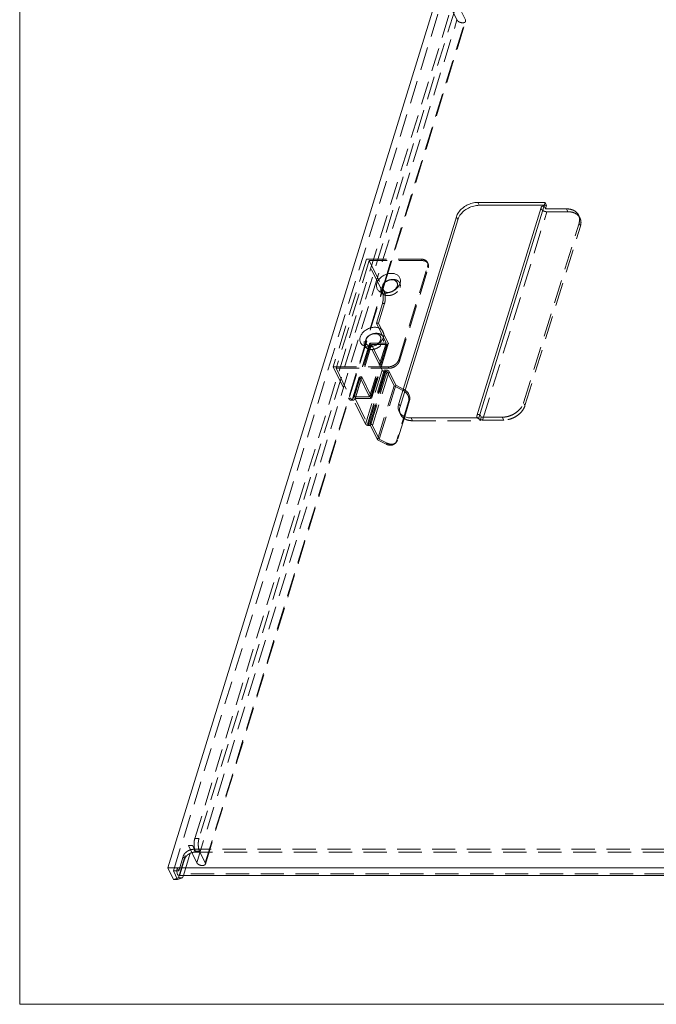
# Model space of a CAD drawing. Header units: millimetres. Extents: x 4065 to 8083, y -652 to 5416.
# Tile 76 of 256: x 6517 to 6656, y 1536 to 1751. Entities that reach past the tile are written whole.
import ezdxf

# ---------------------------------------------------------------- set-up
doc = ezdxf.new("R2010")
doc.units = ezdxf.units.MM
doc.header["$LTSCALE"] = 0.8
doc.linetypes.add('HIDDEN', pattern=[9.525, 6.35, -3.175])
doc.layers.get('0').update_dxf_attribs({"linetype": 'CONTINUOUS', "lineweight": 0})
doc.layers.add('2', color=3, linetype='CONTINUOUS', lineweight=0)
doc.layers.add('3', color=5, linetype='HIDDEN', lineweight=0)

msp = doc.modelspace()

# ---------------------------------------------------------------- linework, layer by layer
for p, q in [((6624.517, 1809.388), (6549.307, 1566.009)), ((6630.815, 1710.089), (6616.775, 1664.656)), ((6616.97, 1711.198), (6617.275, 1710.577)), ((6631.707, 1711.198), (6616.97, 1711.198)), ((6617.183, 1664.199), (6631.707, 1711.198)), ((6631.465, 1710.577), (6617.275, 1710.577)), ((6612.318, 1708.065), (6599.73, 1667.332)), ((6612.318, 1708.065), (6612.623, 1707.443)), ((6612.623, 1707.443), (6600.035, 1666.71)), ((6596.153, 1692.71), (6596.506, 1691.989)), ((6596.224, 1692.565), (6596.525, 1693.54)), ((6596.301, 1692.408), (6596.7, 1693.7)), ((6599.73, 1667.332), (6600.035, 1666.71)), ((6602.108, 1667.984), (6601.035, 1664.512)), ((6602.446, 1664.199), (6617.183, 1664.199)), ((6549.307, 1566.009), (6550.527, 1563.522)), ((6549.307, 1566.009), (6698.058, 1566.009)), ((6550.533, 1565.387), (6551.448, 1563.522)), ((6550.533, 1565.387), (6551.305, 1565.387)), ((6551.448, 1563.522), (6552.542, 1563.846)), ((6696.291, 1564.387), (6551.684, 1564.387)), ((6552.542, 1563.846), (6552.71, 1564.387)), ((6550.527, 1563.522), (6551.448, 1563.522))]:
    msp.add_line(p, q)
for centre, radius, start, end in [((6602.14, 1665.907), 2.23, 184.23096, 195.45553), ((6553.616, 1565.382), 2.322, 179.88261, 185.43508)]:
    msp.add_arc(centre, radius, start, end)
for points, start_tangent, end_tangent in [([(6612.318, 1708.065), (6612.797, 1709.033), (6613.591, 1709.907), (6614.62, 1710.6), (6615.784, 1711.045), (6616.97, 1711.198)], (0.2952474, 0.9554208), (1, 0)), ([(6617.275, 1710.577), (6616.089, 1710.423), (6614.925, 1709.978), (6613.896, 1709.285), (6613.102, 1708.412)], (-1, 0), (-0.5680249, -0.8230114)), ([(6631.465, 1710.415), (6631.096, 1710.354), (6630.86, 1710.181), (6630.818, 1710.088)], (-1, 0), (-0.2833411, -0.9590192)), ([(6612.774, 1707.838), (6612.623, 1707.443)], (-0.4167595, -0.9090168), (-0.2952474, -0.9554208)), ([(6613.102, 1708.412), (6612.774, 1707.838)], (-0.5680249, -0.8230114), (-0.4167595, -0.9090168)), ([(6594.945, 1693.574), (6595.275, 1694.239), (6595.831, 1694.849), (6596.547, 1695.326), (6597.341, 1695.626), (6598.143, 1695.728), (6598.883, 1695.625), (6599.496, 1695.323), (6599.918, 1694.84), (6600.093, 1694.229), (6600.011, 1693.574)], (0.2952474, 0.9554208), (-0.2952474, -0.9554208)), ([(6599.124, 1692.298), (6598.408, 1691.821), (6597.614, 1691.521), (6596.812, 1691.419), (6596.072, 1691.522), (6595.459, 1691.824), (6595.037, 1692.307), (6594.862, 1692.918), (6594.945, 1693.574)], (-0.7609808, -0.6487745), (0.2952474, 0.9554208)), ([(6596.123, 1692.482), (6596.171, 1692.952)], (-0.1204473, 0.9927197), (0.2952474, 0.9554208)), ([(6596.171, 1692.952), (6596.116, 1692.624), (6596.123, 1692.482)], (-0.2952474, -0.9554208), (0.1194887, -0.9928356)), ([(6596.417, 1693.427), (6596.319, 1693.28), (6596.171, 1692.952)], (-0.5964947, -0.802617), (-0.2952474, -0.9554208)), ([(6596.171, 1692.952), (6596.417, 1693.427)], (0.2952474, 0.9554208), (0.595945, 0.8030252)), ([(6599.442, 1693.422), (6599.407, 1693.589), (6599.27, 1693.861), (6599.047, 1694.08), (6598.75, 1694.234), (6598.397, 1694.313), (6598.009, 1694.313), (6597.607, 1694.234), (6597.216, 1694.08), (6596.857, 1693.861), (6596.552, 1693.589), (6596.417, 1693.427)], (-0.1194887, 0.9928356), (-0.5964947, -0.802617)), ([(6596.417, 1693.427), (6596.455, 1693.476), (6596.943, 1693.921), (6597.557, 1694.219), (6598.206, 1694.323), (6598.791, 1694.218), (6599.222, 1693.921), (6599.434, 1693.476), (6599.442, 1693.422)], (0.595945, 0.8030252), (0.1204473, -0.9927197)), ([(6599.586, 1692.779), (6599.124, 1692.298)], (-0.6124009, -0.7905474), (-0.7609808, -0.6487745)), ([(6599.148, 1692.477), (6599.246, 1692.624), (6599.395, 1692.952)], (0.5964947, 0.802617), (0.2952474, 0.9554208)), ([(6599.395, 1692.952), (6599.148, 1692.477)], (-0.2952474, -0.9554208), (-0.595945, -0.8030252)), ([(6599.395, 1692.952), (6599.449, 1693.28), (6599.442, 1693.422)], (0.2952474, 0.9554208), (-0.1194887, 0.9928356)), ([(6599.442, 1693.422), (6599.395, 1692.952)], (0.1204473, -0.9927197), (-0.2952474, -0.9554208)), ([(6600.011, 1693.574), (6599.681, 1692.908), (6599.586, 1692.779)], (-0.2952474, -0.9554208), (-0.6124009, -0.7905474)), ([(6596.123, 1692.482), (6596.159, 1692.315), (6596.295, 1692.043), (6596.518, 1691.824), (6596.815, 1691.67), (6597.168, 1691.591), (6597.556, 1691.591), (6597.958, 1691.67), (6598.35, 1691.824), (6598.708, 1692.043), (6599.013, 1692.315), (6599.148, 1692.477)], (0.1194887, -0.9928356), (0.5964947, 0.802617)), ([(6599.148, 1692.477), (6599.11, 1692.427), (6598.623, 1691.983), (6598.008, 1691.685), (6597.359, 1691.581), (6596.775, 1691.685), (6596.343, 1691.983), (6596.131, 1692.428), (6596.123, 1692.482)], (-0.595945, -0.8030252), (-0.1204473, 0.9927197)), ([(6596.576, 1691.829), (6596.506, 1691.989)], (-0.3593453, 0.9332047), (-0.4405427, 0.8977317)), ([(6591.314, 1681.824), (6591.644, 1682.489), (6592.2, 1683.099), (6592.916, 1683.576), (6593.71, 1683.876), (6594.512, 1683.978), (6595.252, 1683.875), (6595.865, 1683.573), (6596.287, 1683.09), (6596.462, 1682.479), (6596.38, 1681.824)], (0.2952474, 0.9554208), (-0.2952474, -0.9554208)), ([(6595.811, 1681.672), (6595.776, 1681.839), (6595.639, 1682.111), (6595.416, 1682.33), (6595.119, 1682.484), (6594.766, 1682.563), (6594.378, 1682.563), (6593.976, 1682.484), (6593.585, 1682.33), (6593.226, 1682.111), (6592.921, 1681.839), (6592.786, 1681.677)], (-0.1194887, 0.9928356), (-0.5964947, -0.802617)), ([(6592.786, 1681.677), (6592.824, 1681.726), (6593.312, 1682.171), (6593.926, 1682.469), (6594.575, 1682.573), (6595.16, 1682.469), (6595.591, 1682.171), (6595.803, 1681.726), (6595.811, 1681.672)], (0.595945, 0.8030252), (0.1204473, -0.9927197)), ([(6595.493, 1680.548), (6594.777, 1680.071), (6593.983, 1679.772), (6593.181, 1679.67), (6592.441, 1679.772), (6591.828, 1680.074), (6591.406, 1680.557), (6591.231, 1681.168), (6591.314, 1681.824)], (-0.7609808, -0.6487745), (0.2952474, 0.9554208)), ([(6592.492, 1680.732), (6592.54, 1681.202)], (-0.1204473, 0.9927197), (0.2952474, 0.9554208)), ([(6592.54, 1681.202), (6592.485, 1680.874), (6592.492, 1680.732)], (-0.2952474, -0.9554208), (0.1194887, -0.9928356)), ([(6592.492, 1680.732), (6592.528, 1680.565), (6592.664, 1680.293), (6592.887, 1680.074), (6593.184, 1679.92), (6593.537, 1679.841), (6593.925, 1679.841), (6594.327, 1679.92), (6594.719, 1680.074), (6595.077, 1680.293), (6595.382, 1680.565), (6595.517, 1680.727)], (0.1194887, -0.9928356), (0.5964947, 0.802617)), ([(6595.517, 1680.727), (6595.479, 1680.678), (6594.992, 1680.233), (6594.377, 1679.935), (6593.728, 1679.831), (6593.144, 1679.935), (6592.712, 1680.233), (6592.5, 1680.678), (6592.492, 1680.732)], (-0.595945, -0.8030252), (-0.1204473, 0.9927197)), ([(6592.786, 1681.677), (6592.688, 1681.53), (6592.54, 1681.202)], (-0.5964947, -0.802617), (-0.2952474, -0.9554208)), ([(6592.54, 1681.202), (6592.786, 1681.677)], (0.2952474, 0.9554208), (0.595945, 0.8030252)), ([(6595.955, 1681.029), (6595.493, 1680.548)], (-0.6124009, -0.7905474), (-0.7609808, -0.6487745)), ([(6595.517, 1680.727), (6595.615, 1680.874), (6595.764, 1681.202)], (0.5964947, 0.802617), (0.2952474, 0.9554208)), ([(6595.764, 1681.202), (6595.517, 1680.727)], (-0.2952474, -0.9554208), (-0.595945, -0.8030252)), ([(6595.764, 1681.202), (6595.818, 1681.53), (6595.811, 1681.672)], (0.2952474, 0.9554208), (-0.1194887, 0.9928356)), ([(6595.811, 1681.672), (6595.764, 1681.202)], (0.1204473, -0.9927197), (-0.2952474, -0.9554208)), ([(6596.38, 1681.824), (6596.05, 1681.158), (6595.955, 1681.029)], (-0.2952474, -0.9554208), (-0.6124009, -0.7905474)), ([(6602.108, 1667.984), (6602.172, 1668.355), (6602.146, 1668.751), (6602.031, 1669.152), (6601.833, 1669.54), (6601.562, 1669.893), (6601.232, 1670.195), (6601.136, 1670.264)], (0.2952474, 0.9554208), (-0.8233572, 0.5675236)), ([(6599.616, 1666.761), (6599.73, 1667.332)], (0.0910351, 0.9958477), (0.2952474, 0.9554208)), ([(6599.611, 1666.364), (6599.616, 1666.761)], (-0.0741513, 0.997247), (0.0910351, 0.9958477)), ([(6599.824, 1665.569), (6599.611, 1666.364)], (-0.4397663, 0.8981122), (-0.0741513, 0.997247)), ([(6600.466, 1664.797), (6599.865, 1665.49), (6599.824, 1665.569)], (-0.793619, 0.608415), (-0.4397663, 0.8981122)), ([(6600.035, 1666.71), (6599.916, 1665.742)], (-0.2952474, -0.9554208), (0.0741513, -0.997247)), ([(6602.446, 1664.199), (6601.355, 1664.352), (6600.466, 1664.797)], (-1, 0), (-0.793619, 0.608415)), ([(6616.778, 1664.655), (6616.82, 1664.748), (6617.056, 1664.921), (6617.425, 1664.982)], (0.2833411, 0.9590192), (1, 0)), ([(6616.765, 1664.499), (6616.778, 1664.655)], (-0.1212114, 0.9926267), (0.2833411, 0.9590192)), ([(6616.9, 1664.222), (6616.765, 1664.499)], (-0.6421471, 0.7665815), (-0.1212114, 0.9926267)), ([(6551.379, 1566.009), (6551.305, 1565.608), (6551.295, 1565.387)], (-0.2952474, -0.9554208), (-0.0013767, -0.9999991)), ([(6551.305, 1565.163), (6551.381, 1564.762), (6551.516, 1564.485), (6551.684, 1564.387)], (0.0953732, -0.9954416), (0.9999925, -0.0038811))]:
    msp.add_spline(points, degree=3, dxfattribs=dict(start_tangent=start_tangent, end_tangent=end_tangent))
at = {"layer": '2'}
msp.add_lwpolyline([(6516.968, 1864.747), (6798.47, 1864.747), (6798.47, 1536.27), (6516.968, 1536.27)], close=True, dxfattribs=at)
at = {"layer": '3'}
for p, q in [((6550.533, 1565.387), (6625.743, 1808.767)), ((6555.205, 1572.462), (6611.05, 1753.176)), ((6611.971, 1753.176), (6556.126, 1572.462)), ((6612.443, 1751.013), (6611.528, 1752.878)), ((6614.285, 1751.013), (6613.065, 1753.499)), ((6555.63, 1567.166), (6612.443, 1751.013)), ((6596.525, 1693.54), (6614.285, 1751.013)), ((6596.7, 1693.7), (6614.32, 1750.718)), ((6632.012, 1710.577), (6631.465, 1710.577)), ((6631.77, 1709.793), (6631.465, 1710.415)), ((6631.707, 1711.198), (6632.012, 1710.577)), ((6631.77, 1709.793), (6632.012, 1710.577)), ((6618.035, 1663.739), (6632.075, 1709.172)), ((6636.376, 1709.793), (6631.77, 1709.793)), ((6636.681, 1709.172), (6632.075, 1709.172)), ((6636.376, 1709.793), (6636.681, 1709.172)), ((6638.998, 1708.422), (6639.303, 1707.801)), ((6626.988, 1667.494), (6639.092, 1706.66)), ((6627.293, 1666.872), (6639.397, 1706.039)), ((6639.092, 1706.66), (6639.397, 1706.039)), ((6592.69, 1698.827), (6585.428, 1675.327)), ((6593.303, 1698.516), (6586.041, 1675.016)), ((6596.046, 1691.989), (6592.69, 1698.827)), ((6604.664, 1698.827), (6592.69, 1698.827)), ((6593.303, 1698.516), (6596.153, 1692.71)), ((6604.817, 1698.516), (6593.303, 1698.516)), ((6599.728, 1676.894), (6606.022, 1697.26)), ((6599.881, 1676.583), (6606.174, 1696.949)), ((6604.664, 1698.827), (6604.817, 1698.516)), ((6605.975, 1698.141), (6606.128, 1697.831)), ((6606.022, 1697.26), (6606.174, 1696.949)), ((6557.472, 1567.166), (6596.224, 1692.565)), ((6557.507, 1566.871), (6596.301, 1692.408)), ((6596.506, 1691.989), (6596.046, 1691.989)), ((6596.172, 1689.179), (6594.84, 1684.871)), ((6596.632, 1689.179), (6595.301, 1684.871)), ((6596.632, 1689.179), (6596.172, 1689.179)), ((6596.976, 1680.52), (6594.84, 1684.871)), ((6595.301, 1684.871), (6594.84, 1684.871)), ((6597.436, 1680.52), (6595.301, 1684.871)), ((6593.335, 1680.357), (6589.704, 1668.607)), ((6593.352, 1680.209), (6589.721, 1668.459)), ((6593.66, 1680.52), (6590.029, 1668.77)), ((6593.812, 1680.209), (6590.181, 1668.459)), ((6596.976, 1680.52), (6593.345, 1668.77)), ((6596.097, 1674.614), (6593.352, 1680.209)), ((6597.128, 1680.209), (6593.497, 1668.459)), ((6593.66, 1680.52), (6596.976, 1680.52)), ((6597.436, 1680.52), (6593.805, 1668.77)), ((6593.812, 1680.209), (6596.558, 1674.614)), ((6597.128, 1680.209), (6593.812, 1680.209)), ((6597.453, 1680.372), (6593.822, 1668.622)), ((6599.728, 1676.894), (6599.881, 1676.583)), ((6585.428, 1675.327), (6588.784, 1668.489)), ((6585.428, 1675.327), (6597.402, 1675.327)), ((6586.041, 1675.016), (6589.244, 1668.489)), ((6586.041, 1675.016), (6597.555, 1675.016)), ((6596.097, 1674.614), (6592.466, 1662.865)), ((6596.558, 1674.614), (6592.927, 1662.865)), ((6596.71, 1674.304), (6593.079, 1662.554)), ((6597.018, 1674.614), (6593.387, 1662.865)), ((6597.171, 1674.304), (6593.54, 1662.554)), ((6597.631, 1674.304), (6594, 1662.554)), ((6596.558, 1674.614), (6597.018, 1674.614)), ((6597.171, 1674.304), (6596.71, 1674.304)), ((6598.696, 1671.196), (6597.171, 1674.304)), ((6597.402, 1675.327), (6597.555, 1675.016)), ((6597.631, 1674.304), (6599.093, 1671.324)), ((6589.878, 1668.813), (6591.209, 1673.121)), ((6590.338, 1668.813), (6591.67, 1673.121)), ((6593.345, 1668.77), (6591.209, 1673.121)), ((6591.67, 1673.121), (6591.209, 1673.121)), ((6593.805, 1668.77), (6591.67, 1673.121)), ((6595.065, 1659.446), (6598.696, 1671.196)), ((6595.462, 1659.574), (6599.093, 1671.324)), ((6600.64, 1670.21), (6598.696, 1671.196)), ((6599.093, 1671.324), (6600.858, 1670.43)), ((6600.858, 1670.43), (6600.64, 1670.21)), ((6588.784, 1668.489), (6589.244, 1668.489)), ((6589.268, 1668.056), (6589.728, 1668.056)), ((6592.466, 1662.865), (6589.721, 1668.459)), ((6589.878, 1668.813), (6590.338, 1668.813)), ((6590.029, 1668.77), (6593.345, 1668.77)), ((6590.181, 1668.459), (6592.927, 1662.865)), ((6593.497, 1668.459), (6590.181, 1668.459)), ((6601.89, 1667.764), (6599.227, 1659.148)), ((6602.108, 1667.984), (6601.89, 1667.764)), ((6626.988, 1667.494), (6627.293, 1666.872)), ((6599.824, 1665.57), (6600.129, 1664.948)), ((6617.73, 1664.361), (6617.425, 1664.982)), ((6592.927, 1662.865), (6593.387, 1662.865)), ((6593.54, 1662.554), (6593.079, 1662.554)), ((6595.065, 1659.446), (6593.54, 1662.554)), ((6594, 1662.554), (6595.462, 1659.574)), ((6601.035, 1664.512), (6599.445, 1659.367)), ((6602.446, 1664.199), (6602.751, 1663.577)), ((6602.751, 1663.577), (6617.488, 1663.577)), ((6617.183, 1664.199), (6617.488, 1663.577)), ((6617.488, 1663.577), (6617.73, 1664.361)), ((6617.73, 1664.361), (6622.336, 1664.361)), ((6618.035, 1663.739), (6622.641, 1663.739)), ((6622.336, 1664.361), (6622.641, 1663.739)), ((6597.009, 1658.46), (6595.065, 1659.446)), ((6595.462, 1659.574), (6597.227, 1658.68)), ((6597.009, 1658.46), (6597.227, 1658.68)), ((6598.914, 1658.619), (6599.132, 1658.839)), ((6599.227, 1659.148), (6599.445, 1659.367)), ((6555.205, 1572.462), (6556.126, 1572.462)), ((6551.621, 1563.846), (6553.8, 1570.896)), ((6552.71, 1564.387), (6554.721, 1570.896)), ((6555.63, 1567.166), (6553.8, 1570.896)), ((6554.721, 1570.896), (6553.8, 1570.896)), ((6555.331, 1569.652), (6554.721, 1570.896)), ((6551.684, 1565.387), (6552.653, 1568.52)), ((6552.653, 1568.52), (6552.958, 1567.899)), ((6554.979, 1570.087), (6555.284, 1569.466)), ((6695.901, 1570.087), (6554.979, 1570.087)), ((6696.206, 1569.466), (6555.284, 1569.466)), ((6555.331, 1569.652), (6556.252, 1569.652)), ((6557.472, 1567.166), (6556.252, 1569.652)), ((6551.379, 1566.009), (6551.684, 1565.387)), ((6552.958, 1567.899), (6551.99, 1564.766)), ((6551.621, 1563.846), (6550.527, 1563.522)), ((6551.305, 1565.387), (6551.684, 1565.387)), ((6551.621, 1563.846), (6552.542, 1563.846)), ((6696.596, 1564.766), (6551.99, 1564.766))]:
    msp.add_line(p, q, dxfattribs=at)
for centre, radius, start, end in [((6599.766, 1668.279), 2.412, 55.38739, 63.07629), ((6602.03, 1665.875), 2.115, 195.43367, 206.02401), ((6617.651, 1664.851), 0.979, 219.95622, 222.07374)]:
    msp.add_arc(centre, radius, start, end, dxfattribs=at)
for points, start_tangent, end_tangent in [([(6612.443, 1751.013), (6612.667, 1750.743), (6613.028, 1750.527), (6613.457, 1750.407), (6613.867, 1750.407), (6614.177, 1750.527), (6614.32, 1750.718)], (0.4405427, -0.8977317), (0.3076564, 0.9514975)), ([(6614.32, 1750.718), (6614.327, 1750.743), (6614.285, 1751.013)], (0.3076564, 0.9514975), (-0.4405427, 0.8977317)), ([(6630.818, 1710.088), (6630.804, 1709.932), (6630.94, 1709.655), (6631.24, 1709.406), (6631.646, 1709.233), (6632.075, 1709.172)], (-0.2833411, -0.9590192), (1, 0)), ([(6638.998, 1708.423), (6638.957, 1708.502), (6638.356, 1709.195), (6637.467, 1709.64), (6636.376, 1709.793)], (-0.4397663, 0.8981122), (-1, 0)), ([(6636.681, 1709.172), (6637.772, 1709.019), (6638.661, 1708.573), (6639.262, 1707.88), (6639.303, 1707.802)], (1, 0), (0.4397663, -0.8981122)), ([(6639.092, 1706.66), (6639.21, 1707.628), (6638.998, 1708.423)], (0.2952474, 0.9554208), (-0.4397663, 0.8981122)), ([(6639.303, 1707.802), (6639.515, 1707.007), (6639.397, 1706.039)], (0.4397663, -0.8981122), (-0.2952474, -0.9554208)), ([(6605.975, 1698.141), (6605.922, 1698.237), (6605.707, 1698.485), (6605.415, 1698.672), (6605.062, 1698.788), (6604.664, 1698.827)], (-0.4401753, 0.8979119), (-1, 0)), ([(6604.817, 1698.516), (6605.214, 1698.477), (6605.568, 1698.361), (6605.859, 1698.174), (6606.074, 1697.926), (6606.128, 1697.831)], (1, 0), (0.4401753, -0.8979119)), ([(6606.022, 1697.26), (6606.084, 1697.609), (6606.05, 1697.94), (6605.975, 1698.141)], (0.2952474, 0.9554208), (-0.4401753, 0.8979119)), ([(6606.128, 1697.831), (6606.202, 1697.629), (6606.236, 1697.298), (6606.174, 1696.949)], (0.4401753, -0.8979119), (-0.2952474, -0.9554208)), ([(6595.863, 1692.641), (6595.796, 1692.289), (6595.817, 1691.939), (6595.934, 1691.614), (6596.14, 1691.335), (6596.425, 1691.116), (6596.774, 1690.966), (6597.175, 1690.889), (6597.611, 1690.888), (6598.059, 1690.965), (6598.501, 1691.115), (6598.921, 1691.334), (6599.3, 1691.612), (6599.617, 1691.937), (6599.856, 1692.288), (6600.008, 1692.641)], (-0.2952474, -0.9554208), (0.2952474, 0.9554208)), ([(6600.008, 1692.641), (6600.075, 1692.994), (6600.053, 1693.343), (6599.937, 1693.668), (6599.73, 1693.948), (6599.446, 1694.166), (6599.097, 1694.316), (6598.696, 1694.394), (6598.26, 1694.394), (6597.811, 1694.317), (6597.369, 1694.167), (6596.95, 1693.949), (6596.57, 1693.67), (6596.253, 1693.345), (6596.014, 1692.995), (6595.863, 1692.641)], (0.2952474, 0.9554208), (-0.2952474, -0.9554208)), ([(6596.046, 1691.989), (6596.169, 1691.673), (6596.262, 1691.295), (6596.32, 1690.872), (6596.34, 1690.427), (6596.321, 1689.982), (6596.264, 1689.559), (6596.172, 1689.179)], (0.4405427, -0.8977317), (-0.2952474, -0.9554208)), ([(6596.632, 1689.179), (6596.725, 1689.559), (6596.782, 1689.982), (6596.801, 1690.427), (6596.781, 1690.872), (6596.723, 1691.295), (6596.63, 1691.673), (6596.576, 1691.829)], (0.2952474, 0.9554208), (-0.3593453, 0.9332047)), ([(6596.377, 1680.891), (6596.444, 1681.244), (6596.422, 1681.594), (6596.306, 1681.918), (6596.099, 1682.198), (6595.815, 1682.416), (6595.466, 1682.567), (6595.065, 1682.644), (6594.629, 1682.644), (6594.18, 1682.567), (6593.738, 1682.417), (6593.319, 1682.199), (6592.939, 1681.92), (6592.622, 1681.595), (6592.383, 1681.245), (6592.232, 1680.891)], (0.2952474, 0.9554208), (-0.2952474, -0.9554208)), ([(6592.232, 1680.891), (6592.165, 1680.539), (6592.186, 1680.189), (6592.303, 1679.864), (6592.509, 1679.585), (6592.794, 1679.366), (6593.143, 1679.216), (6593.544, 1679.139), (6593.98, 1679.138), (6594.429, 1679.215), (6594.87, 1679.366), (6595.29, 1679.584), (6595.669, 1679.862), (6595.986, 1680.187), (6596.225, 1680.538), (6596.377, 1680.891)], (-0.2952474, -0.9554208), (0.2952474, 0.9554208)), ([(6593.352, 1680.209), (6593.327, 1680.305), (6593.335, 1680.357)], (-0.4405427, 0.8977317), (0.2928676, 0.956153)), ([(6593.335, 1680.357), (6593.35, 1680.392), (6593.418, 1680.46), (6593.525, 1680.505), (6593.66, 1680.52)], (0.2928676, 0.956153), (1, 0)), ([(6597.453, 1680.372), (6597.438, 1680.337), (6597.37, 1680.268), (6597.263, 1680.224), (6597.128, 1680.209)], (-0.2928676, -0.956153), (-1, 0)), ([(6597.436, 1680.52), (6597.461, 1680.424), (6597.453, 1680.372)], (0.4405427, -0.8977317), (-0.2928676, -0.956153)), ([(6597.402, 1675.327), (6597.824, 1675.366), (6598.249, 1675.482), (6598.656, 1675.669), (6599.025, 1675.917), (6599.336, 1676.214), (6599.574, 1676.545), (6599.728, 1676.894)], (1, 0), (0.2952474, 0.9554208)), ([(6599.881, 1676.583), (6599.727, 1676.234), (6599.488, 1675.903), (6599.177, 1675.606), (6598.809, 1675.358), (6598.402, 1675.171), (6597.977, 1675.056), (6597.555, 1675.016)], (-0.2952474, -0.9554208), (-1, 0)), ([(6596.71, 1674.304), (6596.56, 1674.319), (6596.41, 1674.363), (6596.275, 1674.432), (6596.167, 1674.518), (6596.097, 1674.614)], (-1, 0), (-0.4405427, 0.8977317)), ([(6597.018, 1674.614), (6597.168, 1674.599), (6597.318, 1674.555), (6597.454, 1674.486), (6597.562, 1674.4), (6597.631, 1674.304)], (1, 0), (0.4405427, -0.8977317)), ([(6600.64, 1670.21), (6601.014, 1669.975), (6601.345, 1669.673), (6601.616, 1669.32), (6601.814, 1668.933), (6601.928, 1668.531), (6601.954, 1668.135), (6601.89, 1667.764)], (0.891923, -0.4521874), (-0.2952474, -0.9554208)), ([(6588.861, 1668.35), (6588.784, 1668.489)], (-0.5372453, 0.843426), (-0.4405427, 0.8977317)), ([(6589.268, 1668.056), (6589.096, 1668.105), (6588.932, 1668.252), (6588.861, 1668.35)], (-0.9999996, 0.0009059), (-0.5372453, 0.843426)), ([(6589.244, 1668.489), (6589.392, 1668.252), (6589.557, 1668.105), (6589.728, 1668.056)], (0.4405427, -0.8977317), (0.9999996, -0.0009059)), ([(6589.878, 1668.813), (6589.755, 1668.495), (6589.607, 1668.256), (6589.443, 1668.107), (6589.27, 1668.056), (6589.268, 1668.056)], (-0.2952474, -0.9554208), (-0.9999996, 0.0009059)), ([(6589.704, 1668.607), (6589.696, 1668.555), (6589.721, 1668.459)], (-0.2928676, -0.956153), (0.4405427, -0.8977317)), ([(6590.029, 1668.77), (6589.894, 1668.755), (6589.787, 1668.71), (6589.719, 1668.642), (6589.704, 1668.607)], (-1, 0), (-0.2928676, -0.956153)), ([(6589.728, 1668.056), (6589.73, 1668.056), (6589.903, 1668.107), (6590.068, 1668.256), (6590.215, 1668.495), (6590.338, 1668.813)], (0.9999996, -0.0009059), (0.2952474, 0.9554208)), ([(6593.497, 1668.459), (6593.632, 1668.474), (6593.739, 1668.518), (6593.807, 1668.587), (6593.822, 1668.622)], (1, 0), (0.2928676, 0.956153)), ([(6593.822, 1668.622), (6593.83, 1668.674), (6593.805, 1668.77)], (0.2928676, 0.956153), (-0.4405427, 0.8977317)), ([(6622.336, 1664.361), (6623.522, 1664.514), (6624.686, 1664.959), (6625.715, 1665.652), (6626.509, 1666.526), (6626.988, 1667.494)], (1, 0), (0.2952474, 0.9554208)), ([(6627.293, 1666.872), (6626.814, 1665.904), (6626.02, 1665.03), (6624.991, 1664.337), (6623.827, 1663.892), (6622.641, 1663.739)], (-0.2952474, -0.9554208), (-1, 0)), ([(6600.129, 1664.947), (6600.17, 1664.869), (6600.771, 1664.176), (6601.66, 1663.731), (6602.751, 1663.577)], (0.4397663, -0.8981122), (1, 0)), ([(6592.466, 1662.865), (6592.536, 1662.768), (6592.644, 1662.682), (6592.779, 1662.613), (6592.929, 1662.569), (6593.079, 1662.554)], (0.4405427, -0.8977317), (1, 0)), ([(6594, 1662.554), (6593.931, 1662.65), (6593.823, 1662.736), (6593.687, 1662.805), (6593.537, 1662.849), (6593.387, 1662.865)], (-0.4405427, 0.8977317), (-1, 0)), ([(6618.035, 1663.739), (6617.606, 1663.8), (6617.201, 1663.973), (6616.924, 1664.195)], (-1, 0), (-0.670031, 0.7423331)), ([(6598.914, 1658.619), (6598.846, 1658.555), (6598.547, 1658.363), (6598.196, 1658.254), (6597.81, 1658.234), (6597.407, 1658.304), (6597.009, 1658.46)], (-0.7038042, -0.710394), (-0.891923, 0.4521874)), ([(6597.227, 1658.68), (6597.625, 1658.523), (6598.027, 1658.453), (6598.414, 1658.473), (6598.765, 1658.582), (6599.063, 1658.775), (6599.132, 1658.838)], (0.891923, -0.4521874), (0.7038042, 0.710394)), ([(6599.227, 1659.148), (6599.076, 1658.821), (6598.914, 1658.619)], (-0.2952474, -0.9554208), (-0.7038042, -0.710394)), ([(6599.132, 1658.838), (6599.294, 1659.041), (6599.445, 1659.367)], (0.7038042, 0.710394), (0.2952474, 0.9554208)), ([(6555.331, 1569.652), (6555.166, 1570.113), (6555.065, 1570.682), (6555.037, 1571.304), (6555.085, 1571.917), (6555.205, 1572.462)], (-0.4405427, 0.8977317), (0.2952474, 0.9554208)), ([(6556.126, 1572.462), (6556.007, 1571.917), (6555.958, 1571.304), (6555.986, 1570.682), (6556.087, 1570.113), (6556.252, 1569.652)], (-0.2952474, -0.9554208), (0.4405427, -0.8977317)), ([(6554.979, 1570.087), (6554.386, 1570.01), (6553.804, 1569.788), (6553.289, 1569.441), (6552.892, 1569.005), (6552.653, 1568.52)], (-1, 0), (-0.2952474, -0.9554208)), ([(6552.958, 1567.899), (6553.198, 1568.383), (6553.594, 1568.82), (6554.109, 1569.166), (6554.691, 1569.389), (6555.284, 1569.466)], (0.2952474, 0.9554208), (1, 0)), ([(6557.507, 1566.871), (6557.364, 1566.68), (6557.054, 1566.56), (6556.644, 1566.56), (6556.215, 1566.68), (6555.854, 1566.896), (6555.63, 1567.166)], (-0.3076564, -0.9514975), (-0.4405427, 0.8977317)), ([(6557.472, 1567.166), (6557.514, 1566.896), (6557.507, 1566.871)], (0.4405427, -0.8977317), (-0.3076564, -0.9514975)), ([(6551.684, 1564.387), (6551.854, 1564.487), (6551.99, 1564.766)], (0.9999925, -0.0038811), (0.2952474, 0.9554208))]:
    msp.add_spline(points, degree=3, dxfattribs=dict(at, start_tangent=start_tangent, end_tangent=end_tangent))

doc.saveas('drawing.dxf')
